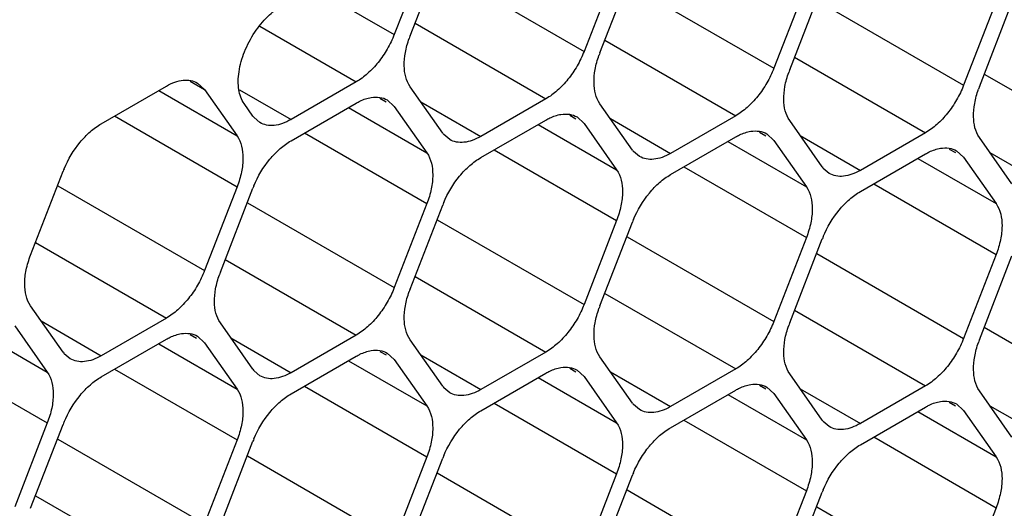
# Model space of a CAD drawing. Header units: inches. Extents: x 0 to 34, y 0 to 22.
# Tile 63 of 124: x 7.776 to 8.013, y 14.314 to 14.432. Entities that reach past the tile are written whole.
import ezdxf

# ---------------------------------------------------------------- set-up
doc = ezdxf.new("R2010")
doc.units = ezdxf.units.IN
doc.header["$LTSCALE"] = 1.87
doc.header["$MEASUREMENT"] = 0
doc.layers.get('0').update_dxf_attribs({"linetype": 'CONTINUOUS'})

msp = doc.modelspace()

# ---------------------------------------------------------------- linework, layer by layer
at = {"color": 7, "linetype": 'CONTINUOUS'}
for p, q in [((7.8700586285, 14.4280391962), (7.877900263, 14.4482496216)), ((7.8765993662, 14.4447133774), (7.9119547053, 14.4242996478)), ((7.9197963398, 14.4445100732), (7.9119547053, 14.4242996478)), ((7.9157760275, 14.4239585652), (7.9236176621, 14.4441689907)), ((7.846672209, 14.4396769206), (7.8662373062, 14.4283802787)), ((7.9223167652, 14.4406327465), (7.9576721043, 14.4202190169)), ((7.9655137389, 14.4404294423), (7.9576721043, 14.4202190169)), ((7.9614934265, 14.4198779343), (7.9693350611, 14.4400883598)), ((7.9680341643, 14.4365521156), (8.0033895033, 14.4161383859)), ((8.0112311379, 14.4363488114), (8.0033895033, 14.4161383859)), ((8.0072108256, 14.4157973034), (8.0150524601, 14.4360077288)), ((7.8683487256, 14.4338220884), (7.8662373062, 14.4283802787)), ((7.8338759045, 14.4303345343), (7.8570517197, 14.4169531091)), ((7.8712377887, 14.4310782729), (7.9027691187, 14.4128724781)), ((7.9169551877, 14.426997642), (7.9484865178, 14.4087918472)), ((7.9626725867, 14.4229170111), (7.9942039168, 14.4047112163)), ((8.0083899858, 14.4188363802), (8.0399213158, 14.4006305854)), ((7.7956510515, 14.4068834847), (7.8113343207, 14.4159388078)), ((7.8170786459, 14.4171058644), (7.8205199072, 14.4151189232)), ((7.8188338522, 14.416680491), (7.8205199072, 14.4151189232)), ((7.8570517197, 14.4169531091), (7.8413684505, 14.407897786)), ((7.877900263, 14.4046370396), (7.8700586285, 14.415792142)), ((7.8094779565, 14.4148669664), (7.8283615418, 14.4039638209)), ((7.8205199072, 14.4151189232), (7.8283615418, 14.4039638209)), ((7.8289462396, 14.4150702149), (7.8413684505, 14.407897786)), ((7.862796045, 14.4130252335), (7.8642966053, 14.4121588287)), ((7.832182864, 14.4087176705), (7.8300714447, 14.4117212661)), ((7.8413684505, 14.4028028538), (7.8570517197, 14.4118581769)), ((7.8551953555, 14.4107863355), (7.8740789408, 14.39988319)), ((7.8645512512, 14.4125998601), (7.8662373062, 14.4110382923)), ((7.8662373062, 14.4110382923), (7.8740789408, 14.39988319)), ((7.8725950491, 14.4121839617), (7.8870858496, 14.4038171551)), ((7.9027691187, 14.4128724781), (7.8870858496, 14.4038171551)), ((7.9236176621, 14.4005564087), (7.9157760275, 14.4117115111)), ((7.7988723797, 14.4087434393), (7.8283615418, 14.3917167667)), ((7.8338686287, 14.4071556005), (7.8324498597, 14.4083669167)), ((7.908513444, 14.4089446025), (7.9100140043, 14.4080781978)), ((7.9102686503, 14.4085192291), (7.9119547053, 14.4069576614)), ((7.9484865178, 14.4087918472), (7.9328032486, 14.3997365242)), ((7.8870858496, 14.3987222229), (7.9027691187, 14.407777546)), ((7.9009127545, 14.4067057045), (7.9197963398, 14.3958025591)), ((7.9119547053, 14.4069576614), (7.9197963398, 14.3958025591)), ((7.9183124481, 14.4081033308), (7.9328032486, 14.3997365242)), ((7.9693350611, 14.3964757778), (7.9614934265, 14.4076308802)), ((7.8445897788, 14.4046628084), (7.8740789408, 14.3876361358)), ((7.8795860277, 14.4030749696), (7.8781672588, 14.4042862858)), ((7.9328032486, 14.394641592), (7.9484865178, 14.4036969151)), ((7.954230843, 14.4048639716), (7.9557314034, 14.4039975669)), ((7.9559860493, 14.4044385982), (7.9576721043, 14.4028770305)), ((7.9640298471, 14.4040226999), (7.9785206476, 14.3956558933)), ((7.9942039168, 14.4047112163), (7.9785206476, 14.3956558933)), ((8.0150524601, 14.3923951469), (8.0072108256, 14.4035502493)), ((7.9466301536, 14.4026250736), (7.9655137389, 14.3917219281)), ((7.9576721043, 14.4028770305), (7.9655137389, 14.3917219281)), ((7.8903071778, 14.4005821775), (7.9197963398, 14.3835555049)), ((7.9253034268, 14.3989943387), (7.9238846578, 14.4002056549)), ((7.9785206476, 14.3905609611), (7.9942039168, 14.3996162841)), ((7.9999482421, 14.4007833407), (8.0014488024, 14.399916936)), ((8.0017034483, 14.4003579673), (8.0033895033, 14.3987963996)), ((8.0033895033, 14.3987963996), (8.0112311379, 14.3876412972)), ((8.0097472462, 14.399942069), (8.0242380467, 14.3915752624)), ((7.9360245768, 14.3965015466), (7.9655137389, 14.379474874)), ((7.9923475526, 14.3985444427), (8.0112311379, 14.3876412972)), ((7.7786238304, 14.3752458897), (7.786465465, 14.3954563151)), ((7.9710208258, 14.3949137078), (7.9696020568, 14.396125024)), ((7.7851645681, 14.391920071), (7.8205199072, 14.3715063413)), ((7.8283615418, 14.3917167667), (7.8205199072, 14.3715063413)), ((7.9817419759, 14.3924209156), (8.0112311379, 14.3753942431)), ((7.8243412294, 14.3711652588), (7.832182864, 14.3913756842)), ((7.8308819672, 14.3878394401), (7.8662373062, 14.3674257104)), ((7.8740789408, 14.3876361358), (7.8662373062, 14.3674257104)), ((7.8700586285, 14.3670846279), (7.877900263, 14.3872950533)), ((7.8765993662, 14.3837588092), (7.9119547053, 14.3633450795)), ((7.9197963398, 14.3835555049), (7.9119547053, 14.3633450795)), ((7.9157760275, 14.363003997), (7.9236176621, 14.3832144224)), ((7.7798029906, 14.3782849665), (7.8113343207, 14.3600791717)), ((7.9223167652, 14.3796781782), (7.9576721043, 14.3592644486)), ((7.9655137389, 14.379474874), (7.9576721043, 14.3592644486)), ((7.9614934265, 14.3589233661), (7.9693350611, 14.3791337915)), ((7.9680341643, 14.3755975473), (8.0033895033, 14.3551838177)), ((8.0112311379, 14.3753942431), (8.0033895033, 14.3551838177)), ((8.0072108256, 14.3548427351), (8.0150524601, 14.3750531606)), ((7.8255203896, 14.3742043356), (7.8570517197, 14.3559985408)), ((7.8712377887, 14.3701237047), (7.9027691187, 14.3519179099)), ((7.9169551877, 14.3660430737), (7.9484865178, 14.347837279)), ((7.786465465, 14.3518437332), (7.7786238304, 14.3629988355)), ((7.9626725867, 14.3619624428), (7.9942039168, 14.343756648)), ((7.781160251, 14.3593906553), (7.7956510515, 14.3510238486)), ((7.8113343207, 14.3600791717), (7.7956510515, 14.3510238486)), ((7.832182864, 14.3477631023), (7.8243412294, 14.3589182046)), ((7.7637605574, 14.357993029), (7.7826441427, 14.3470898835)), ((7.7748025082, 14.3582449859), (7.7826441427, 14.3470898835)), ((7.8170786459, 14.3561512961), (7.8185792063, 14.3552848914)), ((8.0083899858, 14.3578818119), (8.0399213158, 14.3396760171)), ((7.7956510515, 14.3459289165), (7.8113343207, 14.3549842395)), ((7.8094779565, 14.3539123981), (7.8283615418, 14.3430092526)), ((7.8188338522, 14.3557259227), (7.8205199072, 14.354164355)), ((7.8205199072, 14.354164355), (7.8283615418, 14.3430092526)), ((7.82687765, 14.3553100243), (7.8413684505, 14.3469432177)), ((7.8570517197, 14.3559985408), (7.8413684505, 14.3469432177)), ((7.877900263, 14.3436824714), (7.8700586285, 14.3548375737)), ((7.7531549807, 14.3518695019), (7.7826441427, 14.3348428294)), ((7.7881512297, 14.3502816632), (7.7867324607, 14.3514929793)), ((7.862796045, 14.3520706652), (7.8642966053, 14.3512042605)), ((7.8645512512, 14.3516452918), (7.8662373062, 14.3500837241)), ((7.9027691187, 14.3519179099), (7.8870858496, 14.3428625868)), ((7.8413684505, 14.3418482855), (7.8570517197, 14.3509036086)), ((7.8551953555, 14.3498317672), (7.8740789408, 14.3389286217)), ((7.8662373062, 14.3500837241), (7.8740789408, 14.3389286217)), ((7.8725950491, 14.3512293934), (7.8870858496, 14.3428625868)), ((7.9236176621, 14.3396018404), (7.9157760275, 14.3507569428)), ((7.7988723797, 14.347788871), (7.8283615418, 14.3307621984)), ((7.8338686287, 14.3462010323), (7.8324498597, 14.3474123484)), ((7.8870858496, 14.3377676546), (7.9027691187, 14.3468229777)), ((7.908513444, 14.3479900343), (7.9100140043, 14.3471236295)), ((7.9102686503, 14.3475646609), (7.9119547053, 14.3460030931)), ((7.9183124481, 14.3471487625), (7.9328032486, 14.3387819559)), ((7.9484865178, 14.347837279), (7.9328032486, 14.3387819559)), ((7.9693350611, 14.3355212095), (7.9614934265, 14.3466763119)), ((7.9009127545, 14.3457511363), (7.9197963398, 14.3348479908)), ((7.9119547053, 14.3460030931), (7.9197963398, 14.3348479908)), ((7.8445897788, 14.3437082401), (7.8740789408, 14.3266815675)), ((7.8795860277, 14.3421204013), (7.8781672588, 14.3433317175)), ((7.9328032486, 14.3336870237), (7.9484865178, 14.3427423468)), ((7.954230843, 14.3439094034), (7.9557314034, 14.3430429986)), ((7.9559860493, 14.34348403), (7.9576721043, 14.3419224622)), ((7.9576721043, 14.3419224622), (7.9655137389, 14.3307673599)), ((7.9640298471, 14.3430681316), (7.9785206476, 14.334701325)), ((7.9942039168, 14.343756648), (7.9785206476, 14.334701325)), ((8.0150524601, 14.3314405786), (8.0072108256, 14.342595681)), ((7.8903071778, 14.3396276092), (7.9197963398, 14.3226009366)), ((7.9466301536, 14.3416705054), (7.9655137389, 14.3307673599)), ((7.9999482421, 14.3398287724), (8.0014488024, 14.3389623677)), ((7.9253034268, 14.3380397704), (7.9238846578, 14.3392510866)), ((7.9785206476, 14.3296063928), (7.9942039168, 14.3386617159)), ((7.9923475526, 14.3375898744), (8.0112311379, 14.326686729)), ((8.0017034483, 14.339403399), (8.0033895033, 14.3378418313)), ((8.0033895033, 14.3378418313), (8.0112311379, 14.326686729)), ((8.0097472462, 14.3389875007), (8.0242380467, 14.3306206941)), ((7.7826441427, 14.3348428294), (7.7748025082, 14.3146324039)), ((7.9360245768, 14.3355469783), (7.9655137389, 14.3185203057)), ((7.9710208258, 14.3339591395), (7.9696020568, 14.3351704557)), ((7.7786238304, 14.3142913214), (7.786465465, 14.3345017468)), ((7.7851645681, 14.3309655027), (7.8205199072, 14.310551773)), ((7.8283615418, 14.3307621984), (7.8205199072, 14.310551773)), ((7.8243412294, 14.3102106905), (7.832182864, 14.3304211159)), ((7.9817419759, 14.3314663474), (8.0112311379, 14.3144396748)), ((7.8308819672, 14.3268848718), (7.8662373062, 14.3064711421)), ((7.8740789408, 14.3266815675), (7.8662373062, 14.3064711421)), ((7.8700586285, 14.3061300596), (7.877900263, 14.326340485)), ((7.8765993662, 14.3228042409), (7.9119547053, 14.3023905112)), ((7.9197963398, 14.3226009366), (7.9119547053, 14.3023905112)), ((7.9157760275, 14.3020494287), (7.9236176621, 14.3222598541)), ((7.9223167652, 14.31872361), (7.9576721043, 14.2983098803)), ((7.9655137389, 14.3185203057), (7.9576721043, 14.2983098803)), ((7.9614934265, 14.2979687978), (7.9693350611, 14.3181792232)), ((7.7798029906, 14.3173303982), (7.8113343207, 14.2991246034)), ((7.9680341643, 14.3146429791), (8.0033895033, 14.2942292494)), ((8.0112311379, 14.3144396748), (8.0033895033, 14.2942292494))]:
    msp.add_line(p, q, dxfattribs=at)
for centre, radius, start, end in [((7.8920590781, 14.419502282), 0.023598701, 158.7920724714, 160.4284236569), ((7.9377764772, 14.415421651), 0.023598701, 158.7920724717, 160.4284236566), ((7.9834938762, 14.4113410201), 0.023598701, 158.792072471, 160.4284236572), ((8.0292112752, 14.4072603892), 0.023598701, 158.7920724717, 160.4284236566), ((7.8369051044, 14.4120352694), 0.0057711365, 215.0898687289, 219.4673072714), ((7.8826225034, 14.4079546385), 0.0057711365, 215.0898687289, 219.4673072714), ((7.9283399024, 14.4038740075), 0.0057711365, 215.0898687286, 219.4673072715), ((7.9740573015, 14.3997933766), 0.0057711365, 215.0898687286, 219.4673072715), ((7.8089830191, 14.3867175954), 0.0241537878, 157.296894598, 158.789525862), ((7.8547004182, 14.3826369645), 0.0241537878, 157.2968945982, 158.7895258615), ((7.9004178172, 14.3785563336), 0.0241537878, 157.2968945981, 158.7895258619), ((7.9461352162, 14.3744757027), 0.0241537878, 157.2968945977, 158.7895258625), ((7.9918526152, 14.3703950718), 0.0241537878, 157.2968945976, 158.7895258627), ((7.8463416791, 14.3626283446), 0.023598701, 158.7920724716, 160.4284236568), ((7.8920590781, 14.3585477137), 0.023598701, 158.7920724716, 160.4284236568), ((7.9377764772, 14.3544670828), 0.023598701, 158.7920724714, 160.4284236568), ((7.9834938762, 14.3503864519), 0.023598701, 158.7920724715, 160.4284236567), ((8.0292112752, 14.3463058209), 0.023598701, 158.7920724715, 160.4284236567), ((7.7911877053, 14.355161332), 0.0057711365, 215.0898687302, 219.4673072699), ((7.8369051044, 14.3510807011), 0.0057711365, 215.0898687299, 219.46730727), ((7.8826225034, 14.3470000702), 0.0057711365, 215.0898687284, 219.4673072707), ((7.9283399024, 14.3429194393), 0.0057711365, 215.0898687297, 219.4673072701), ((7.8089830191, 14.3257630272), 0.0241537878, 157.2968945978, 158.7895258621), ((7.9740573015, 14.3388388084), 0.0057711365, 215.0898687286, 219.4673072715), ((7.8547004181, 14.3216823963), 0.0241537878, 157.2968945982, 158.7895258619), ((7.9004178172, 14.3176017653), 0.0241537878, 157.2968945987, 158.7895258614), ((7.9461352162, 14.3135211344), 0.0241537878, 157.2968945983, 158.7895258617), ((7.9918526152, 14.3094405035), 0.0241537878, 157.2968945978, 158.7895258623)]:
    msp.add_arc(centre, radius, start, end, dxfattribs=at)
for points, knots in [([(7.8326314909, 14.42888659), (7.8335388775, 14.4302484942), (7.8355150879, 14.4326841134), (7.8379762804, 14.4346560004), (7.8392570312, 14.4353954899)], [0, 0, 0, 0, 0.5252925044, 1, 1, 1, 1]), ([(7.8300714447, 14.4117212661), (7.8293876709, 14.4126939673), (7.8287650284, 14.4145596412), (7.8285967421, 14.4171956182), (7.8288662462, 14.4203133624), (7.8300423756, 14.4243678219), (7.8316544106, 14.4274200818), (7.8326314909, 14.42888659)], [0, 0, 0, 0, 0.1959604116, 0.310478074, 0.4353676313, 0.709567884, 1, 1, 1, 1]), ([(7.8662373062, 14.4283802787), (7.8657680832, 14.4271709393), (7.8646342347, 14.4248230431), (7.862469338, 14.4216391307), (7.8599480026, 14.4189506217), (7.8580321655, 14.4175192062), (7.8570517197, 14.4169531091)], [0, 0, 0, 0, 0.2610993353, 0.522460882, 0.7721201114, 1, 1, 1, 1]), ([(7.8700586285, 14.415792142), (7.8690584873, 14.4172148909), (7.8684463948, 14.4201742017), (7.868834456, 14.4241221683), (7.8694310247, 14.4263025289), (7.8698238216, 14.4274074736)], [0, 0, 0, 0, 0.4368183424, 0.7054520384, 1, 1, 1, 1]), ([(7.9119547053, 14.4242996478), (7.9114854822, 14.4230903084), (7.9103516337, 14.4207424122), (7.908186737, 14.4175584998), (7.9056654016, 14.4148699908), (7.9037495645, 14.4134385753), (7.9027691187, 14.4128724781)], [0, 0, 0, 0, 0.2610993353, 0.522460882, 0.7721201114, 1, 1, 1, 1]), ([(7.9157760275, 14.4117115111), (7.9147758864, 14.41313426), (7.9141637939, 14.4160935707), (7.914551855, 14.4200415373), (7.9151484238, 14.422221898), (7.9155412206, 14.4233268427)], [0, 0, 0, 0, 0.4368183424, 0.7054520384, 1, 1, 1, 1]), ([(7.9576721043, 14.4202190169), (7.9572028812, 14.4190096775), (7.9560690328, 14.4166617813), (7.9539041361, 14.4134778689), (7.9513828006, 14.4107893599), (7.9494669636, 14.4093579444), (7.9484865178, 14.4087918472)], [0, 0, 0, 0, 0.2610993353, 0.522460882, 0.7721201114, 1, 1, 1, 1]), ([(7.9614934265, 14.4076308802), (7.9604932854, 14.4090536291), (7.9598811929, 14.4120129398), (7.960269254, 14.4159609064), (7.9608658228, 14.4181412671), (7.9612586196, 14.4192462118)], [0, 0, 0, 0, 0.4368183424, 0.7054520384, 1, 1, 1, 1]), ([(7.8113343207, 14.4159388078), (7.8119917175, 14.4163183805), (7.8133015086, 14.416939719), (7.8153130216, 14.4174283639), (7.8172026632, 14.417381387), (7.8183394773, 14.4169674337), (7.8188341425, 14.4166809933)], [0, 0, 0, 0, 0.2893482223, 0.5490113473, 0.7821190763, 1, 1, 1, 1]), ([(8.0033895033, 14.4161383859), (8.0029202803, 14.4149290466), (8.0017864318, 14.4125811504), (7.9996215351, 14.409397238), (7.9971001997, 14.406708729), (7.9951843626, 14.4052773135), (7.9942039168, 14.4047112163)], [0, 0, 0, 0, 0.2610993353, 0.522460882, 0.7721201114, 1, 1, 1, 1]), ([(7.8570517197, 14.4118581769), (7.8573523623, 14.4120317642), (7.8584964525, 14.4126361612), (7.8597434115, 14.4130662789), (7.8606793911, 14.4132141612)], [0, 0, 0, 0, 0.2681277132, 1, 1, 1, 1]), ([(7.8606793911, 14.4132141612), (7.8613612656, 14.4133218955), (7.862711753, 14.4133586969), (7.8640010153, 14.4129191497), (7.8645515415, 14.4126003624)], [0, 0, 0, 0, 0.5204180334, 1, 1, 1, 1]), ([(8.0072108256, 14.4035502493), (8.0062106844, 14.4049729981), (8.0055985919, 14.4079323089), (8.0059866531, 14.4118802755), (8.0065832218, 14.4140606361), (8.0069760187, 14.4151655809)], [0, 0, 0, 0, 0.4368183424, 0.7054520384, 1, 1, 1, 1]), ([(7.9027691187, 14.407777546), (7.9030697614, 14.4079511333), (7.9042138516, 14.4085555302), (7.9054608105, 14.408985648), (7.9063967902, 14.4091335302)], [0, 0, 0, 0, 0.2681277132, 1, 1, 1, 1]), ([(7.9063967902, 14.4091335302), (7.9070786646, 14.4092412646), (7.9084291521, 14.409278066), (7.9097184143, 14.4088385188), (7.9102689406, 14.4085197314)], [0, 0, 0, 0, 0.5204180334, 1, 1, 1, 1]), ([(7.7867007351, 14.3960398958), (7.7876594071, 14.3983317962), (7.7895798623, 14.4015408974), (7.7928750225, 14.40498234), (7.7947128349, 14.4063417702), (7.7956510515, 14.4068834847)], [0, 0, 0, 0, 0.5227410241, 0.7720403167, 1, 1, 1, 1]), ([(7.8413684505, 14.407897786), (7.8407110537, 14.4075182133), (7.8394012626, 14.4068968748), (7.8373897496, 14.4064082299), (7.835500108, 14.4064552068), (7.8343632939, 14.4068691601), (7.8338686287, 14.4071556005)], [0, 0, 0, 0, 0.2893482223, 0.5490113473, 0.7821190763, 1, 1, 1, 1]), ([(7.8283615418, 14.4039638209), (7.8294139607, 14.4024667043), (7.830005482, 14.3993173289), (7.8294995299, 14.3951636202), (7.8288097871, 14.3928720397), (7.8283615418, 14.3917167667)], [0, 0, 0, 0, 0.4354565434, 0.7051324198, 1, 1, 1, 1]), ([(7.8870858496, 14.4038171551), (7.8864284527, 14.4034375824), (7.8851186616, 14.4028162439), (7.8831071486, 14.402327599), (7.881217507, 14.4023745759), (7.8800806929, 14.4027885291), (7.8795860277, 14.4030749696)], [0, 0, 0, 0, 0.2893482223, 0.5490113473, 0.7821190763, 1, 1, 1, 1]), ([(7.9484865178, 14.4036969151), (7.9487871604, 14.4038705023), (7.9499312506, 14.4044748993), (7.9511782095, 14.4049050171), (7.9521141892, 14.4050528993)], [0, 0, 0, 0, 0.2681277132, 1, 1, 1, 1]), ([(7.9521141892, 14.4050528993), (7.9527960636, 14.4051606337), (7.9541465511, 14.4051974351), (7.9554358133, 14.4047578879), (7.9559863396, 14.4044391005)], [0, 0, 0, 0, 0.5204180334, 1, 1, 1, 1]), ([(7.8324181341, 14.3919592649), (7.8333768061, 14.3942511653), (7.8352972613, 14.3974602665), (7.8385924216, 14.4009017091), (7.8404302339, 14.4022611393), (7.8413684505, 14.4028028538)], [0, 0, 0, 0, 0.5227410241, 0.7720403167, 1, 1, 1, 1]), ([(7.8740789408, 14.39988319), (7.8751313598, 14.3983860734), (7.8757228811, 14.395236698), (7.875216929, 14.3910829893), (7.8745271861, 14.3887914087), (7.8740789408, 14.3876361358)], [0, 0, 0, 0, 0.4354565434, 0.7051324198, 1, 1, 1, 1]), ([(7.9328032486, 14.3997365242), (7.9321458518, 14.3993569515), (7.9308360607, 14.398735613), (7.9288245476, 14.3982469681), (7.926934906, 14.398293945), (7.925798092, 14.3987078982), (7.9253034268, 14.3989943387)], [0, 0, 0, 0, 0.2893482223, 0.5490113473, 0.7821190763, 1, 1, 1, 1]), ([(7.9942039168, 14.3996162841), (7.9945045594, 14.3997898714), (7.9956486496, 14.4003942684), (7.9968956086, 14.4008243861), (7.9978315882, 14.4009722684)], [0, 0, 0, 0, 0.2681277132, 1, 1, 1, 1]), ([(7.9978315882, 14.4009722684), (7.9985134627, 14.4010800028), (7.9998639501, 14.4011168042), (8.0011532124, 14.400677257), (8.0017037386, 14.4003584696)], [0, 0, 0, 0, 0.5204180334, 1, 1, 1, 1]), ([(7.8781355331, 14.387878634), (7.8790942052, 14.3901705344), (7.8810146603, 14.3933796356), (7.8843098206, 14.3968210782), (7.886147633, 14.3981805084), (7.8870858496, 14.3987222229)], [0, 0, 0, 0, 0.5227410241, 0.7720403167, 1, 1, 1, 1]), ([(7.9197963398, 14.3958025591), (7.9208487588, 14.3943054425), (7.9214402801, 14.3911560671), (7.920934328, 14.3870023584), (7.9202445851, 14.3847107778), (7.9197963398, 14.3835555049)], [0, 0, 0, 0, 0.4354565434, 0.7051324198, 1, 1, 1, 1]), ([(7.9238529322, 14.3837980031), (7.9248116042, 14.3860899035), (7.9267320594, 14.3892990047), (7.9300272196, 14.3927404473), (7.931865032, 14.3940998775), (7.9328032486, 14.394641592)], [0, 0, 0, 0, 0.5227410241, 0.7720403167, 1, 1, 1, 1]), ([(7.9785206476, 14.3956558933), (7.9778632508, 14.3952763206), (7.9765534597, 14.3946549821), (7.9745419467, 14.3941663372), (7.9726523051, 14.3942133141), (7.971515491, 14.3946272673), (7.9710208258, 14.3949137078)], [0, 0, 0, 0, 0.2893482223, 0.5490113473, 0.7821190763, 1, 1, 1, 1]), ([(7.9655137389, 14.3917219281), (7.9665661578, 14.3902248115), (7.9671576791, 14.3870754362), (7.966651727, 14.3829217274), (7.9659619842, 14.3806301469), (7.9655137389, 14.379474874)], [0, 0, 0, 0, 0.4354565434, 0.7051324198, 1, 1, 1, 1]), ([(7.9695703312, 14.3797173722), (7.9705290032, 14.3820092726), (7.9724494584, 14.3852183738), (7.9757446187, 14.3886598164), (7.977582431, 14.3900192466), (7.9785206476, 14.3905609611)], [0, 0, 0, 0, 0.5227410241, 0.7720403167, 1, 1, 1, 1]), ([(8.0112311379, 14.3876412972), (8.0122835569, 14.3861441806), (8.0128750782, 14.3829948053), (8.0123691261, 14.3788410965), (8.0116793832, 14.376549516), (8.0112311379, 14.3753942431)], [0, 0, 0, 0, 0.4354565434, 0.7051324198, 1, 1, 1, 1]), ([(7.7786238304, 14.3629988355), (7.7775714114, 14.3644959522), (7.7769798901, 14.3676453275), (7.7774858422, 14.3717990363), (7.7781755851, 14.3740906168), (7.7786238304, 14.3752458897)], [0, 0, 0, 0, 0.4354565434, 0.7051324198, 1, 1, 1, 1]), ([(7.8205199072, 14.3715063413), (7.8200506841, 14.370297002), (7.8189168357, 14.3679491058), (7.816751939, 14.3647651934), (7.8142306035, 14.3620766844), (7.8123147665, 14.3606452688), (7.8113343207, 14.3600791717)], [0, 0, 0, 0, 0.2610993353, 0.522460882, 0.7721201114, 1, 1, 1, 1]), ([(7.8243412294, 14.3589182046), (7.8233410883, 14.3603409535), (7.8227289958, 14.3633002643), (7.8231170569, 14.3672482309), (7.8237136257, 14.3694285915), (7.8241064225, 14.3705335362)], [0, 0, 0, 0, 0.4368183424, 0.7054520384, 1, 1, 1, 1]), ([(7.8662373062, 14.3674257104), (7.8657680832, 14.366216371), (7.8646342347, 14.3638684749), (7.862469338, 14.3606845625), (7.8599480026, 14.3579960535), (7.8580321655, 14.3565646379), (7.8570517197, 14.3559985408)], [0, 0, 0, 0, 0.2610993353, 0.522460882, 0.7721201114, 1, 1, 1, 1]), ([(7.8700586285, 14.3548375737), (7.8690584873, 14.3562603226), (7.8684463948, 14.3592196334), (7.868834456, 14.3631676), (7.8694310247, 14.3653479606), (7.8698238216, 14.3664529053)], [0, 0, 0, 0, 0.4368183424, 0.7054520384, 1, 1, 1, 1]), ([(7.9119547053, 14.3633450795), (7.9114854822, 14.3621357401), (7.9103516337, 14.359787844), (7.908186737, 14.3566039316), (7.9056654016, 14.3539154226), (7.9037495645, 14.352484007), (7.9027691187, 14.3519179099)], [0, 0, 0, 0, 0.2610993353, 0.522460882, 0.7721201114, 1, 1, 1, 1]), ([(7.9157760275, 14.3507569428), (7.9147758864, 14.3521796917), (7.9141637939, 14.3551390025), (7.914551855, 14.3590869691), (7.9151484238, 14.3612673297), (7.9155412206, 14.3623722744)], [0, 0, 0, 0, 0.4368183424, 0.7054520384, 1, 1, 1, 1]), ([(7.9576721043, 14.3592644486), (7.9572028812, 14.3580551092), (7.9560690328, 14.355707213), (7.9539041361, 14.3525233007), (7.9513828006, 14.3498347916), (7.9494669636, 14.3484033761), (7.9484865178, 14.347837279)], [0, 0, 0, 0, 0.2610993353, 0.522460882, 0.7721201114, 1, 1, 1, 1]), ([(7.8113343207, 14.3549842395), (7.8116349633, 14.3551578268), (7.8127790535, 14.3557622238), (7.8140260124, 14.3561923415), (7.8149619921, 14.3563402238)], [0, 0, 0, 0, 0.2681277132, 1, 1, 1, 1]), ([(7.8149619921, 14.3563402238), (7.8156438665, 14.3564479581), (7.816994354, 14.3564847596), (7.8182836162, 14.3560452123), (7.8188341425, 14.355726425)], [0, 0, 0, 0, 0.5204180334, 1, 1, 1, 1]), ([(7.9614934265, 14.3466763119), (7.9604932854, 14.3480990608), (7.9598811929, 14.3510583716), (7.960269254, 14.3550063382), (7.9608658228, 14.3571866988), (7.9612586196, 14.3582916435)], [0, 0, 0, 0, 0.4368183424, 0.7054520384, 1, 1, 1, 1]), ([(8.0033895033, 14.3551838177), (8.0029202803, 14.3539744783), (8.0017864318, 14.3516265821), (7.9996215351, 14.3484426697), (7.9971001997, 14.3457541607), (7.9951843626, 14.3443227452), (7.9942039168, 14.343756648)], [0, 0, 0, 0, 0.2610993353, 0.522460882, 0.7721201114, 1, 1, 1, 1]), ([(8.0072108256, 14.342595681), (8.0062106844, 14.3440184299), (8.0055985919, 14.3469777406), (8.0059866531, 14.3509257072), (8.0065832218, 14.3531060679), (8.0069760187, 14.3542110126)], [0, 0, 0, 0, 0.4368183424, 0.7054520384, 1, 1, 1, 1]), ([(7.8570517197, 14.3509036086), (7.8573523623, 14.3510771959), (7.8584964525, 14.3516815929), (7.8597434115, 14.3521117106), (7.8606793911, 14.3522595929)], [0, 0, 0, 0, 0.2681277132, 1, 1, 1, 1]), ([(7.8606793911, 14.3522595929), (7.8613612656, 14.3523673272), (7.862711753, 14.3524041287), (7.8640010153, 14.3519645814), (7.8645515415, 14.3516457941)], [0, 0, 0, 0, 0.5204180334, 1, 1, 1, 1]), ([(7.7956510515, 14.3510238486), (7.7949936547, 14.3506442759), (7.7936838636, 14.3500229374), (7.7916723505, 14.3495342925), (7.7897827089, 14.3495812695), (7.7886458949, 14.3499952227), (7.7881512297, 14.3502816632)], [0, 0, 0, 0, 0.2893482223, 0.5490113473, 0.7821190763, 1, 1, 1, 1]), ([(7.7826441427, 14.3470898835), (7.7836965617, 14.3455927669), (7.784288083, 14.3424433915), (7.7837821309, 14.3382896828), (7.783092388, 14.3359981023), (7.7826441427, 14.3348428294)], [0, 0, 0, 0, 0.4354565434, 0.7051324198, 1, 1, 1, 1]), ([(7.8413684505, 14.3469432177), (7.8407110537, 14.346563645), (7.8394012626, 14.3459423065), (7.8373897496, 14.3454536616), (7.835500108, 14.3455006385), (7.8343632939, 14.3459145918), (7.8338686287, 14.3462010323)], [0, 0, 0, 0, 0.2893482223, 0.5490113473, 0.7821190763, 1, 1, 1, 1]), ([(7.9027691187, 14.3468229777), (7.9030697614, 14.346996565), (7.9042138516, 14.347600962), (7.9054608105, 14.3480310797), (7.9063967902, 14.348178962)], [0, 0, 0, 0, 0.2681277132, 1, 1, 1, 1]), ([(7.9063967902, 14.348178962), (7.9070786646, 14.3482866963), (7.9084291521, 14.3483234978), (7.9097184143, 14.3478839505), (7.9102689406, 14.3475651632)], [0, 0, 0, 0, 0.5204180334, 1, 1, 1, 1]), ([(7.7867007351, 14.3350853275), (7.7876594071, 14.3373772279), (7.7895798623, 14.3405863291), (7.7928750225, 14.3440277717), (7.7947128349, 14.345387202), (7.7956510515, 14.3459289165)], [0, 0, 0, 0, 0.5227410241, 0.7720403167, 1, 1, 1, 1]), ([(7.9521141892, 14.3440983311), (7.9527960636, 14.3442060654), (7.9541465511, 14.3442428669), (7.9554358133, 14.3438033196), (7.9559863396, 14.3434845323)], [0, 0, 0, 0, 0.5204180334, 1, 1, 1, 1]), ([(7.8283615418, 14.3430092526), (7.8294139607, 14.341512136), (7.830005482, 14.3383627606), (7.8294995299, 14.3342090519), (7.8288097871, 14.3319174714), (7.8283615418, 14.3307621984)], [0, 0, 0, 0, 0.4354565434, 0.7051324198, 1, 1, 1, 1]), ([(7.8324181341, 14.3310046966), (7.8333768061, 14.333296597), (7.8352972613, 14.3365056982), (7.8385924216, 14.3399471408), (7.8404302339, 14.341306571), (7.8413684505, 14.3418482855)], [0, 0, 0, 0, 0.5227410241, 0.7720403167, 1, 1, 1, 1]), ([(7.8870858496, 14.3428625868), (7.8864284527, 14.3424830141), (7.8851186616, 14.3418616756), (7.8831071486, 14.3413730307), (7.881217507, 14.3414200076), (7.8800806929, 14.3418339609), (7.8795860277, 14.3421204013)], [0, 0, 0, 0, 0.2893482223, 0.5490113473, 0.7821190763, 1, 1, 1, 1]), ([(7.9484865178, 14.3427423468), (7.9487871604, 14.3429159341), (7.9499312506, 14.3435203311), (7.9511782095, 14.3439504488), (7.9521141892, 14.3440983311)], [0, 0, 0, 0, 0.2681277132, 1, 1, 1, 1]), ([(7.9942039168, 14.3386617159), (7.9945045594, 14.3388353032), (7.9956486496, 14.3394397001), (7.9968956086, 14.3398698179), (7.9978315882, 14.3400177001)], [0, 0, 0, 0, 0.2681277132, 1, 1, 1, 1]), ([(7.9978315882, 14.3400177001), (7.9985134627, 14.3401254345), (7.9998639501, 14.3401622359), (8.0011532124, 14.3397226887), (8.0017037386, 14.3394039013)], [0, 0, 0, 0, 0.5204180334, 1, 1, 1, 1]), ([(7.8740789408, 14.3389286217), (7.8751313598, 14.3374315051), (7.8757228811, 14.3342821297), (7.875216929, 14.330128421), (7.8745271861, 14.3278368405), (7.8740789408, 14.3266815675)], [0, 0, 0, 0, 0.4354565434, 0.7051324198, 1, 1, 1, 1]), ([(7.8781355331, 14.3269240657), (7.8790942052, 14.3292159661), (7.8810146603, 14.3324250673), (7.8843098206, 14.3358665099), (7.886147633, 14.3372259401), (7.8870858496, 14.3377676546)], [0, 0, 0, 0, 0.5227410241, 0.7720403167, 1, 1, 1, 1]), ([(7.9328032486, 14.3387819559), (7.9321458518, 14.3384023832), (7.9308360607, 14.3377810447), (7.9288245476, 14.3372923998), (7.926934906, 14.3373393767), (7.925798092, 14.33775333), (7.9253034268, 14.3380397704)], [0, 0, 0, 0, 0.2893482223, 0.5490113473, 0.7821190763, 1, 1, 1, 1]), ([(7.9197963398, 14.3348479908), (7.9208487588, 14.3333508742), (7.9214402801, 14.3302014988), (7.920934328, 14.3260477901), (7.9202445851, 14.3237562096), (7.9197963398, 14.3226009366)], [0, 0, 0, 0, 0.4354565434, 0.7051324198, 1, 1, 1, 1]), ([(7.9785206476, 14.334701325), (7.9778632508, 14.3343217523), (7.9765534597, 14.3337004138), (7.9745419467, 14.3332117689), (7.9726523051, 14.3332587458), (7.971515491, 14.333672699), (7.9710208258, 14.3339591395)], [0, 0, 0, 0, 0.2893482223, 0.5490113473, 0.7821190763, 1, 1, 1, 1]), ([(7.9238529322, 14.3228434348), (7.9248116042, 14.3251353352), (7.9267320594, 14.3283444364), (7.9300272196, 14.331785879), (7.931865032, 14.3331453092), (7.9328032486, 14.3336870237)], [0, 0, 0, 0, 0.5227410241, 0.7720403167, 1, 1, 1, 1]), ([(7.9655137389, 14.3307673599), (7.9665661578, 14.3292702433), (7.9671576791, 14.3261208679), (7.966651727, 14.3219671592), (7.9659619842, 14.3196755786), (7.9655137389, 14.3185203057)], [0, 0, 0, 0, 0.4354565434, 0.7051324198, 1, 1, 1, 1]), ([(7.9695703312, 14.3187628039), (7.9705290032, 14.3210547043), (7.9724494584, 14.3242638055), (7.9757446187, 14.3277052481), (7.977582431, 14.3290646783), (7.9785206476, 14.3296063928)], [0, 0, 0, 0, 0.5227410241, 0.7720403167, 1, 1, 1, 1]), ([(8.0112311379, 14.326686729), (8.0122835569, 14.3251896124), (8.0128750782, 14.322040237), (8.0123691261, 14.3178865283), (8.0116793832, 14.3155949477), (8.0112311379, 14.3144396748)], [0, 0, 0, 0, 0.4354565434, 0.7051324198, 1, 1, 1, 1])]:
    msp.add_open_spline(points, degree=3, knots=knots, dxfattribs=at)

doc.saveas('drawing.dxf')
